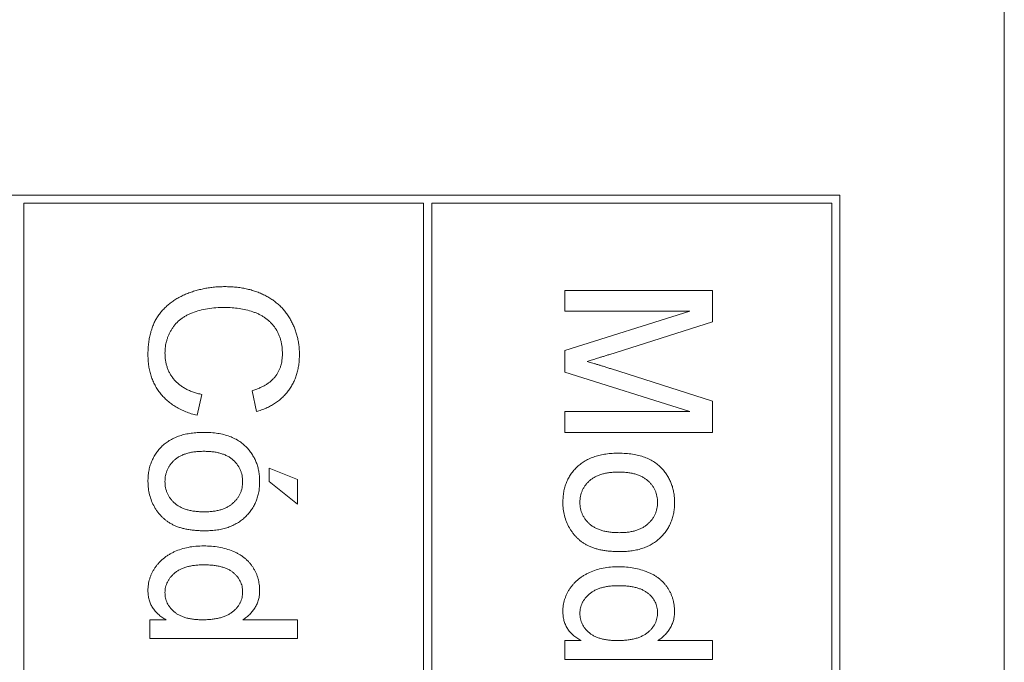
# Model space of a CAD drawing. Header units: millimetres. Extents: x 4 to 1188, y 1 to 840.
# Tile 19 of 123: x 411.81 to 415.8, y 268.31 to 270.92. Entities that reach past the tile are written whole.
import ezdxf

# ---------------------------------------------------------------- set-up
doc = ezdxf.new("R2010")
doc.units = ezdxf.units.MM
doc.layers.add('1', color=7, linetype='Continuous', true_color=0xffffff)

msp = doc.modelspace()

# ---------------------------------------------------------------- linework, layer by layer
at = {"layer": '1', "color": 154, "linetype": 'Continuous', "lineweight": 13}
for p, q in [((415.8046, 255.208), (415.8046, 276.5413)), ((415.1379, 270.208), (410.1379, 270.208)), ((415.1379, 255.8746), (415.1379, 270.208)), ((411.8266, 255.908), (411.8266, 270.1746)), ((411.8266, 270.1746), (413.4486, 270.1746)), ((413.4486, 270.1746), (413.4486, 255.908)), ((413.4819, 270.1746), (415.1046, 270.1746)), ((413.4819, 255.908), (413.4819, 270.1746)), ((415.1046, 270.1746), (415.1046, 255.908)), ((414.0213, 269.7363), (414.0213, 269.8209)), ((414.0213, 269.8209), (414.6205, 269.8209)), ((414.6205, 269.8209), (414.6205, 269.6937)), ((414.5283, 269.7363), (414.0213, 269.7363)), ((414.0213, 269.5774), (414.5283, 269.7363)), ((414.6205, 269.6937), (414.2, 269.5598)), ((414.0213, 269.489), (414.0213, 269.5774)), ((414.5283, 269.3291), (414.0213, 269.489)), ((414.2072, 269.5033), (414.6205, 269.3707)), ((412.7707, 269.3291), (412.7526, 269.4137)), ((412.5494, 269.3983), (412.5298, 269.3138)), ((414.6205, 269.3707), (414.6205, 269.2446)), ((414.0213, 269.3291), (414.5283, 269.3291)), ((414.0213, 269.2446), (414.0213, 269.3291)), ((414.6205, 269.2446), (414.0213, 269.2446)), ((412.8219, 269.0987), (412.9372, 269.0526)), ((412.8219, 269.0449), (412.8219, 269.0987)), ((412.9372, 268.9527), (412.8219, 269.0449)), ((412.9372, 269.0526), (412.9372, 268.9527)), ((412.3379, 268.484), (412.4041, 268.484)), ((412.3379, 268.4072), (412.3379, 268.484)), ((412.7158, 268.484), (412.9372, 268.484)), ((412.9372, 268.484), (412.9372, 268.4072)), ((412.9372, 268.4072), (412.3379, 268.4072)), ((414.0213, 268.3995), (414.0874, 268.3995)), ((414.0213, 268.3227), (414.0213, 268.3995)), ((414.3992, 268.3995), (414.6205, 268.3995)), ((414.6205, 268.3995), (414.6205, 268.3227)), ((414.6205, 268.3227), (414.0213, 268.3227))]:
    msp.add_line(p, q, dxfattribs=at)
for points, knots in [([(412.3302, 269.5584), (412.3303, 269.5662), (412.3306, 269.5814), (412.3324, 269.6037), (412.3355, 269.6248), (412.3398, 269.6449), (412.3452, 269.6638), (412.3519, 269.6817), (412.3599, 269.6984), (412.3691, 269.714), (412.3795, 269.7285), (412.3909, 269.7423), (412.4036, 269.755), (412.4172, 269.7669), (412.432, 269.7777), (412.4478, 269.7879), (412.4648, 269.797), (412.4827, 269.8052), (412.5014, 269.8125), (412.5204, 269.8189), (412.5399, 269.8241), (412.5596, 269.8286), (412.5798, 269.8319), (412.6002, 269.8345), (412.621, 269.8359), (412.635, 269.8361), (412.642, 269.8362)], [0, 0, 0, 0, 0.049196, 0.096248, 0.141349, 0.184656, 0.226059, 0.266173, 0.30529, 0.343245, 0.380877, 0.418496, 0.456319, 0.494237, 0.533024, 0.572473, 0.613079, 0.654934, 0.697397, 0.739884, 0.782195, 0.825062, 0.867987, 0.911411, 0.955372, 1, 1, 1, 1]), ([(412.642, 269.8362), (412.6496, 269.8361), (412.6646, 269.8358), (412.6868, 269.8343), (412.7082, 269.8315), (412.7288, 269.8277), (412.7487, 269.8228), (412.7679, 269.8168), (412.7863, 269.8097), (412.804, 269.8015), (412.8207, 269.7923), (412.8365, 269.7822), (412.8512, 269.7711), (412.8649, 269.7592), (412.8776, 269.7464), (412.8891, 269.7325), (412.8997, 269.7177), (412.9092, 269.7021), (412.9175, 269.6858), (412.9249, 269.6691), (412.931, 269.6519), (412.9361, 269.6343), (412.9401, 269.6164), (412.9428, 269.598), (412.9445, 269.5792), (412.9448, 269.5665), (412.9449, 269.5601)], [0, 0, 0, 0, 0.049401, 0.097605, 0.144255, 0.189472, 0.233915, 0.277237, 0.319859, 0.361957, 0.403486, 0.443934, 0.483649, 0.522893, 0.561858, 0.600795, 0.640104, 0.679643, 0.7194, 0.758854, 0.798315, 0.837802, 0.877469, 0.917683, 0.958393, 1, 1, 1, 1]), ([(412.6424, 269.7517), (412.6302, 269.7515), (412.6067, 269.7511), (412.5725, 269.7468), (412.5407, 269.7404), (412.5159, 269.7326), (412.4976, 269.7248), (412.4847, 269.7185), (412.4729, 269.7112), (412.4619, 269.7033), (412.4518, 269.6946), (412.4426, 269.6851), (412.4342, 269.675), (412.427, 269.664), (412.4206, 269.6527), (412.4149, 269.6411), (412.41, 269.6292), (412.4063, 269.6171), (412.403, 269.6048), (412.4009, 269.5922), (412.3997, 269.5793), (412.3995, 269.5707), (412.3994, 269.5664)], [0, 0, 0, 0, 0.105343, 0.204375, 0.298069, 0.38707, 0.429726, 0.470901, 0.511122, 0.550179, 0.588354, 0.626683, 0.664452, 0.702515, 0.740481, 0.777618, 0.814716, 0.851527, 0.888098, 0.925112, 0.962104, 1, 1, 1, 1]), ([(412.8757, 269.5642), (412.8757, 269.5695), (412.8755, 269.5799), (412.8739, 269.5952), (412.8714, 269.6098), (412.8678, 269.6238), (412.8632, 269.6371), (412.8576, 269.6497), (412.8509, 269.6617), (412.8433, 269.6729), (412.8347, 269.6833), (412.8256, 269.6932), (412.8156, 269.702), (412.805, 269.7101), (412.7936, 269.7173), (412.7816, 269.7238), (412.7689, 269.7295), (412.7511, 269.7357), (412.728, 269.7421), (412.6999, 269.7476), (412.6713, 269.7511), (412.652, 269.7515), (412.6424, 269.7517)], [0, 0, 0, 0, 0.046763, 0.091969, 0.135804, 0.178232, 0.219441, 0.260177, 0.30028, 0.340548, 0.380311, 0.419642, 0.459017, 0.498182, 0.53767, 0.577913, 0.618649, 0.660762, 0.745299, 0.829745, 0.914602, 1, 1, 1, 1]), ([(412.3994, 269.5664), (412.3995, 269.5612), (412.3997, 269.5509), (412.4016, 269.5358), (412.4044, 269.5212), (412.4087, 269.5074), (412.4139, 269.4941), (412.4204, 269.4815), (412.4282, 269.4695), (412.4371, 269.4581), (412.4471, 269.4474), (412.4584, 269.4377), (412.4708, 269.4289), (412.4842, 269.4208), (412.4989, 269.4139), (412.5147, 269.4076), (412.5316, 269.4023), (412.5434, 269.3997), (412.5494, 269.3983)], [0, 0, 0, 0, 0.063336, 0.125111, 0.184688, 0.24321, 0.300888, 0.35837, 0.415761, 0.474387, 0.533966, 0.594008, 0.655072, 0.71861, 0.784375, 0.852991, 0.9249, 1, 1, 1, 1]), ([(412.7526, 269.4137), (412.7577, 269.4153), (412.7679, 269.4186), (412.7823, 269.4243), (412.7958, 269.4306), (412.8081, 269.4374), (412.8192, 269.4449), (412.8294, 269.4528), (412.8384, 269.4613), (412.8465, 269.4704), (412.8533, 269.4801), (412.8594, 269.4903), (412.8644, 269.5012), (412.8686, 269.5126), (412.8718, 269.5247), (412.8741, 269.5373), (412.8754, 269.5506), (412.8756, 269.5596), (412.8757, 269.5642)], [0, 0, 0, 0, 0.077231, 0.151165, 0.220785, 0.28715, 0.350632, 0.411307, 0.469964, 0.526707, 0.582498, 0.638509, 0.694918, 0.75242, 0.811251, 0.871856, 0.934644, 1, 1, 1, 1]), ([(412.9449, 269.5601), (412.9447, 269.5529), (412.9445, 269.5389), (412.9423, 269.5182), (412.9386, 269.4984), (412.9338, 269.4794), (412.9273, 269.4613), (412.9194, 269.4441), (412.9101, 269.4278), (412.8994, 269.4124), (412.8873, 269.398), (412.8742, 269.3846), (412.8598, 269.3725), (412.8443, 269.3615), (412.8276, 269.3517), (412.8098, 269.3429), (412.7907, 269.3353), (412.7774, 269.3312), (412.7707, 269.3291)], [0, 0, 0, 0, 0.068649, 0.134937, 0.198842, 0.261409, 0.322517, 0.382377, 0.442471, 0.502228, 0.562101, 0.621732, 0.681851, 0.742049, 0.803908, 0.867162, 0.932361, 1, 1, 1, 1]), ([(412.5298, 269.3138), (412.5218, 269.3159), (412.5063, 269.32), (412.4842, 269.3282), (412.4634, 269.3374), (412.444, 269.3478), (412.4261, 269.3596), (412.4095, 269.3724), (412.3946, 269.3867), (412.381, 269.402), (412.369, 269.4185), (412.3587, 269.4358), (412.3499, 269.4541), (412.3426, 269.4732), (412.3371, 269.4933), (412.3332, 269.5142), (412.3307, 269.536), (412.3304, 269.5509), (412.3302, 269.5584)], [0, 0, 0, 0, 0.071578, 0.140016, 0.206197, 0.270156, 0.332001, 0.392755, 0.452579, 0.512253, 0.571532, 0.630152, 0.688769, 0.748164, 0.808703, 0.870256, 0.9339, 1, 1, 1, 1]), ([(414.2, 269.5598), (414.1952, 269.5583), (414.186, 269.5554), (414.1727, 269.5512), (414.1604, 269.5474), (414.1489, 269.5439), (414.1384, 269.5406), (414.1288, 269.5378), (414.1201, 269.5351), (414.1146, 269.5335), (414.112, 269.5327)], [0, 0, 0, 0, 0.162526, 0.314315, 0.454978, 0.584519, 0.704567, 0.813495, 0.911681, 1, 1, 1, 1]), ([(414.112, 269.5327), (414.1149, 269.5319), (414.1209, 269.5301), (414.1304, 269.5272), (414.1409, 269.5242), (414.1523, 269.5205), (414.1647, 269.5167), (414.178, 269.5126), (414.1923, 269.508), (414.2021, 269.5049), (414.2072, 269.5033)], [0, 0, 0, 0, 0.089205, 0.189833, 0.299233, 0.419261, 0.549207, 0.689074, 0.839579, 1, 1, 1, 1]), ([(412.3302, 269.0446), (412.3304, 269.0519), (412.3308, 269.0662), (412.3335, 269.0871), (412.338, 269.1069), (412.3446, 269.1256), (412.3527, 269.1433), (412.3628, 269.1599), (412.3747, 269.1754), (412.3884, 269.1897), (412.4038, 269.2028), (412.421, 269.2139), (412.4397, 269.2235), (412.4601, 269.2313), (412.482, 269.2372), (412.5056, 269.2415), (412.5307, 269.2442), (412.548, 269.2445), (412.5569, 269.2446)], [0, 0, 0, 0, 0.063918, 0.125105, 0.18417, 0.241758, 0.298585, 0.354786, 0.411839, 0.469658, 0.528418, 0.587973, 0.649012, 0.712542, 0.778764, 0.848337, 0.922071, 1, 1, 1, 1]), ([(412.5569, 269.2446), (412.5666, 269.2444), (412.5854, 269.244), (412.6128, 269.241), (412.6381, 269.2359), (412.6616, 269.2287), (412.6831, 269.2195), (412.7026, 269.208), (412.7203, 269.1947), (412.7304, 269.184), (412.7354, 269.1787)], [0, 0, 0, 0, 0.148743, 0.287828, 0.419547, 0.543761, 0.661832, 0.776707, 0.888407, 1, 1, 1, 1]), ([(412.5571, 269.1678), (412.5507, 269.1677), (412.5383, 269.1674), (412.5203, 269.1659), (412.5037, 269.1632), (412.4882, 269.1593), (412.4739, 269.1544), (412.4609, 269.1484), (412.449, 269.1414), (412.4386, 269.1331), (412.4293, 269.1241), (412.4213, 269.1145), (412.4146, 269.1042), (412.409, 269.0934), (412.4047, 269.082), (412.4015, 269.07), (412.3997, 269.0575), (412.3995, 269.049), (412.3994, 269.0446)], [0, 0, 0, 0, 0.085081, 0.164574, 0.239456, 0.309581, 0.375975, 0.43923, 0.500027, 0.558716, 0.615846, 0.670968, 0.725068, 0.778789, 0.832288, 0.88669, 0.942537, 1, 1, 1, 1]), ([(412.7144, 269.0446), (412.7143, 269.049), (412.714, 269.0575), (412.7123, 269.07), (412.7091, 269.0819), (412.7049, 269.0934), (412.6993, 269.1042), (412.6926, 269.1145), (412.6844, 269.1241), (412.6753, 269.1332), (412.6649, 269.1413), (412.6531, 269.1484), (412.6402, 269.1545), (412.6259, 269.1593), (412.6105, 269.1632), (412.5938, 269.1659), (412.5758, 269.1674), (412.5635, 269.1677), (412.5571, 269.1678)], [0, 0, 0, 0, 0.05756, 0.113503, 0.167997, 0.221399, 0.275211, 0.329403, 0.384959, 0.441806, 0.500594, 0.561039, 0.623918, 0.690425, 0.760669, 0.835679, 0.915307, 1, 1, 1, 1]), ([(412.7354, 269.1787), (412.7393, 269.1741), (412.7469, 269.1649), (412.7566, 269.1498), (412.7649, 269.1342), (412.7718, 269.1178), (412.7771, 269.1005), (412.7808, 269.0826), (412.7832, 269.0639), (412.7834, 269.0511), (412.7835, 269.0446)], [0, 0, 0, 0, 0.124302, 0.246336, 0.367599, 0.489098, 0.612371, 0.737766, 0.866431, 1, 1, 1, 1]), ([(414.0136, 268.9601), (414.0138, 268.9674), (414.0142, 268.9817), (414.0168, 269.0026), (414.0213, 269.0224), (414.0279, 269.0411), (414.036, 269.0588), (414.0461, 269.0754), (414.058, 269.0909), (414.0718, 269.1052), (414.0871, 269.1183), (414.1043, 269.1294), (414.123, 269.139), (414.1434, 269.1468), (414.1654, 269.1527), (414.1889, 269.157), (414.214, 269.1597), (414.2313, 269.16), (414.2402, 269.1601)], [0, 0, 0, 0, 0.063918, 0.125105, 0.18417, 0.241758, 0.298585, 0.354786, 0.411839, 0.469658, 0.528418, 0.587973, 0.649012, 0.712542, 0.778764, 0.848337, 0.922071, 1, 1, 1, 1]), ([(414.2402, 269.1601), (414.25, 269.1599), (414.2688, 269.1595), (414.2961, 269.1565), (414.3215, 269.1514), (414.3449, 269.1442), (414.3664, 269.1349), (414.3859, 269.1235), (414.4037, 269.1102), (414.4137, 269.0995), (414.4187, 269.0942)], [0, 0, 0, 0, 0.148743, 0.287828, 0.419547, 0.543761, 0.661832, 0.776707, 0.888407, 1, 1, 1, 1]), ([(414.2405, 269.0833), (414.2341, 269.0832), (414.2217, 269.0829), (414.2037, 269.0814), (414.187, 269.0787), (414.1715, 269.0748), (414.1573, 269.0699), (414.1442, 269.0639), (414.1324, 269.0569), (414.1219, 269.0486), (414.1127, 269.0396), (414.1047, 269.0299), (414.0979, 269.0197), (414.0924, 269.0088), (414.088, 268.9975), (414.0849, 268.9855), (414.0831, 268.973), (414.0828, 268.9644), (414.0827, 268.9601)], [0, 0, 0, 0, 0.085081, 0.164574, 0.239456, 0.309581, 0.375975, 0.43923, 0.500027, 0.558716, 0.615846, 0.670968, 0.725068, 0.778789, 0.832288, 0.88669, 0.942537, 1, 1, 1, 1]), ([(414.3977, 268.9601), (414.3976, 268.9644), (414.3974, 268.973), (414.3956, 268.9855), (414.3924, 268.9974), (414.3882, 269.0089), (414.3826, 269.0197), (414.3759, 269.03), (414.3678, 269.0395), (414.3587, 269.0487), (414.3482, 269.0568), (414.3365, 269.0639), (414.3235, 269.0699), (414.3093, 269.0748), (414.2938, 269.0787), (414.2771, 269.0814), (414.2592, 269.0829), (414.2468, 269.0832), (414.2405, 269.0833)], [0, 0, 0, 0, 0.05756, 0.113503, 0.167997, 0.221399, 0.275211, 0.329403, 0.384959, 0.441806, 0.500594, 0.561039, 0.623918, 0.690425, 0.760669, 0.835679, 0.915307, 1, 1, 1, 1]), ([(414.4187, 269.0942), (414.4226, 269.0896), (414.4302, 269.0804), (414.4399, 269.0653), (414.4483, 269.0497), (414.4552, 269.0333), (414.4605, 269.016), (414.4641, 268.9981), (414.4665, 268.9794), (414.4667, 268.9666), (414.4669, 268.9601)], [0, 0, 0, 0, 0.124302, 0.246336, 0.367599, 0.489098, 0.612371, 0.737766, 0.866431, 1, 1, 1, 1]), ([(412.563, 268.8451), (412.5562, 268.8452), (412.543, 268.8453), (412.5237, 268.8465), (412.5056, 268.8484), (412.4885, 268.851), (412.4726, 268.8545), (412.4578, 268.8588), (412.4441, 268.8638), (412.4314, 268.8696), (412.4196, 268.8762), (412.4086, 268.8834), (412.3982, 268.8913), (412.3886, 268.9), (412.3796, 268.9094), (412.3712, 268.9194), (412.3636, 268.9302), (412.3543, 268.9454), (412.3446, 268.9655), (412.3363, 268.9909), (412.3312, 269.0174), (412.3306, 269.0355), (412.3302, 269.0446)], [0, 0, 0, 0, 0.058703, 0.114053, 0.166479, 0.216091, 0.262752, 0.307001, 0.348947, 0.388808, 0.427138, 0.46506, 0.502488, 0.539648, 0.577008, 0.614274, 0.652403, 0.690833, 0.767888, 0.844207, 0.921132, 1, 1, 1, 1]), ([(412.3994, 269.0446), (412.3995, 269.0403), (412.3997, 269.0319), (412.4017, 269.0195), (412.4047, 269.0076), (412.409, 268.9963), (412.4147, 268.9856), (412.4215, 268.9754), (412.4296, 268.9658), (412.4388, 268.9567), (412.4494, 268.9486), (412.4612, 268.9413), (412.4745, 268.9353), (412.489, 268.9304), (412.5048, 268.9266), (412.5218, 268.9238), (412.5402, 268.9223), (412.5529, 268.9221), (412.5594, 268.9219)], [0, 0, 0, 0, 0.056533, 0.111546, 0.164924, 0.218049, 0.271168, 0.32445, 0.379524, 0.436254, 0.494948, 0.555594, 0.618885, 0.686313, 0.756971, 0.832892, 0.913932, 1, 1, 1, 1]), ([(412.5594, 268.9219), (412.5656, 268.9221), (412.5776, 268.9223), (412.595, 268.9238), (412.6112, 268.9266), (412.6263, 268.9304), (412.6402, 268.9355), (412.653, 268.9414), (412.6646, 268.9487), (412.6751, 268.957), (412.6843, 268.966), (412.6924, 268.9756), (412.6991, 268.9859), (412.7048, 268.9966), (412.709, 269.0078), (412.7122, 269.0196), (412.714, 269.0319), (412.7143, 269.0403), (412.7144, 269.0446)], [0, 0, 0, 0, 0.083119, 0.161653, 0.235528, 0.305134, 0.371179, 0.434403, 0.495472, 0.555373, 0.613359, 0.66965, 0.72456, 0.778126, 0.832426, 0.8866, 0.942216, 1, 1, 1, 1]), ([(412.7835, 269.0446), (412.7833, 269.0375), (412.7829, 269.0234), (412.7804, 269.0029), (412.7756, 268.9834), (412.7693, 268.9647), (412.7609, 268.9472), (412.7509, 268.9305), (412.7388, 268.9151), (412.7251, 268.9006), (412.7098, 268.8876), (412.693, 268.8762), (412.6747, 268.8666), (412.6551, 268.8586), (412.634, 268.8525), (412.6115, 268.8483), (412.5877, 268.8455), (412.5714, 268.8453), (412.563, 268.8451)], [0, 0, 0, 0, 0.064148, 0.125517, 0.185171, 0.243479, 0.301291, 0.358638, 0.417072, 0.476329, 0.536519, 0.596593, 0.65777, 0.720728, 0.785986, 0.853812, 0.925134, 1, 1, 1, 1]), ([(414.2463, 268.7606), (414.2395, 268.7607), (414.2263, 268.7608), (414.2071, 268.762), (414.1889, 268.7639), (414.1719, 268.7665), (414.1559, 268.77), (414.1411, 268.7743), (414.1274, 268.7793), (414.1147, 268.7851), (414.103, 268.7917), (414.0919, 268.7988), (414.0815, 268.8068), (414.0719, 268.8155), (414.0629, 268.8248), (414.0545, 268.8349), (414.0469, 268.8457), (414.0376, 268.8609), (414.0279, 268.881), (414.0196, 268.9064), (414.0145, 268.9329), (414.0139, 268.951), (414.0136, 268.9601)], [0, 0, 0, 0, 0.058703, 0.114053, 0.166479, 0.216091, 0.262752, 0.307001, 0.348947, 0.388808, 0.427138, 0.46506, 0.502488, 0.539648, 0.577008, 0.614274, 0.652403, 0.690833, 0.767888, 0.844207, 0.921132, 1, 1, 1, 1]), ([(414.0827, 268.9601), (414.0828, 268.9558), (414.083, 268.9474), (414.0851, 268.935), (414.088, 268.9231), (414.0923, 268.9118), (414.098, 268.9011), (414.1048, 268.8908), (414.1129, 268.8813), (414.1221, 268.8722), (414.1328, 268.8641), (414.1446, 268.8568), (414.1578, 268.8508), (414.1723, 268.8459), (414.1881, 268.8421), (414.2052, 268.8393), (414.2235, 268.8378), (414.2362, 268.8376), (414.2427, 268.8374)], [0, 0, 0, 0, 0.056533, 0.111546, 0.164924, 0.218049, 0.271168, 0.32445, 0.379524, 0.436254, 0.494948, 0.555594, 0.618885, 0.686313, 0.756971, 0.832892, 0.913932, 1, 1, 1, 1]), ([(414.2427, 268.8374), (414.2489, 268.8376), (414.2609, 268.8378), (414.2783, 268.8393), (414.2946, 268.8421), (414.3097, 268.8458), (414.3235, 268.851), (414.3364, 268.8569), (414.348, 268.8642), (414.3584, 268.8725), (414.3676, 268.8815), (414.3758, 268.8911), (414.3825, 268.9014), (414.3881, 268.912), (414.3924, 268.9233), (414.3956, 268.9351), (414.3974, 268.9474), (414.3976, 268.9558), (414.3977, 268.9601)], [0, 0, 0, 0, 0.083119, 0.161653, 0.235528, 0.305134, 0.371179, 0.434403, 0.495472, 0.555373, 0.613359, 0.66965, 0.72456, 0.778126, 0.832426, 0.8866, 0.942216, 1, 1, 1, 1]), ([(414.4669, 268.9601), (414.4667, 268.953), (414.4663, 268.9389), (414.4637, 268.9183), (414.4589, 268.8988), (414.4526, 268.8802), (414.4442, 268.8627), (414.4342, 268.846), (414.4221, 268.8306), (414.4085, 268.8161), (414.3932, 268.803), (414.3763, 268.7917), (414.3581, 268.782), (414.3384, 268.7741), (414.3173, 268.768), (414.2949, 268.7637), (414.2711, 268.761), (414.2547, 268.7607), (414.2463, 268.7606)], [0, 0, 0, 0, 0.064148, 0.125517, 0.185171, 0.243479, 0.301291, 0.358638, 0.417072, 0.476329, 0.536519, 0.596593, 0.65777, 0.720728, 0.785986, 0.853812, 0.925134, 1, 1, 1, 1]), ([(412.3302, 268.602), (412.3303, 268.6062), (412.3305, 268.6145), (412.3319, 268.6267), (412.334, 268.6388), (412.3374, 268.6505), (412.3412, 268.6621), (412.3463, 268.6733), (412.3519, 268.6844), (412.3588, 268.695), (412.3661, 268.7054), (412.3745, 268.7149), (412.3833, 268.7241), (412.393, 268.7325), (412.4033, 268.7405), (412.4144, 268.7478), (412.4262, 268.7545), (412.4429, 268.7628), (412.4654, 268.7711), (412.4941, 268.7785), (412.5247, 268.7829), (412.5457, 268.7834), (412.5565, 268.7837)], [0, 0, 0, 0, 0.038527, 0.076503, 0.114116, 0.151745, 0.189322, 0.226946, 0.265358, 0.304283, 0.343529, 0.382636, 0.421902, 0.461253, 0.501382, 0.542244, 0.584026, 0.626904, 0.714769, 0.80536, 0.900324, 1, 1, 1, 1]), ([(412.5565, 268.7837), (412.5671, 268.7834), (412.5878, 268.783), (412.6181, 268.7787), (412.647, 268.7722), (412.6699, 268.7644), (412.6871, 268.7567), (412.6992, 268.7504), (412.7106, 268.7434), (412.7211, 268.7357), (412.7308, 268.7272), (412.7399, 268.7183), (412.748, 268.7085), (412.7555, 268.6982), (412.762, 268.6873), (412.7678, 268.6761), (412.7727, 268.6646), (412.7766, 268.6527), (412.7798, 268.6406), (412.7819, 268.6281), (412.7832, 268.6154), (412.7834, 268.6067), (412.7835, 268.6024)], [0, 0, 0, 0, 0.097129, 0.190237, 0.280388, 0.36862, 0.411729, 0.453657, 0.494259, 0.53396, 0.573313, 0.612303, 0.651179, 0.690151, 0.729237, 0.767708, 0.805598, 0.843958, 0.882296, 0.920731, 0.959905, 1, 1, 1, 1]), ([(412.5566, 268.7068), (412.5503, 268.7067), (412.5379, 268.7066), (412.52, 268.705), (412.5033, 268.7024), (412.4879, 268.6987), (412.4736, 268.6941), (412.4607, 268.6883), (412.449, 268.6814), (412.4385, 268.6736), (412.4294, 268.665), (412.4213, 268.6561), (412.4145, 268.6468), (412.4091, 268.637), (412.4047, 268.6268), (412.4015, 268.6163), (412.3997, 268.6054), (412.3995, 268.5979), (412.3994, 268.5942)], [0, 0, 0, 0, 0.08818, 0.171101, 0.249124, 0.322141, 0.391043, 0.456061, 0.518437, 0.578646, 0.636308, 0.692064, 0.74485, 0.796223, 0.84689, 0.897232, 0.948365, 1, 1, 1, 1]), ([(412.7144, 268.5973), (412.7143, 268.6011), (412.714, 268.6087), (412.7122, 268.6197), (412.7091, 268.6303), (412.7052, 268.6405), (412.6996, 268.6499), (412.6931, 268.6591), (412.6853, 268.6677), (412.6763, 268.6758), (412.6661, 268.6831), (412.6545, 268.6895), (412.6415, 268.6949), (412.6272, 268.6994), (412.6114, 268.7026), (412.5944, 268.7052), (412.576, 268.7066), (412.5632, 268.7067), (412.5566, 268.7068)], [0, 0, 0, 0, 0.052861, 0.104657, 0.154956, 0.20531, 0.255829, 0.307182, 0.361081, 0.41655, 0.474685, 0.535618, 0.600117, 0.669364, 0.743799, 0.823012, 0.908289, 1, 1, 1, 1]), ([(414.0136, 268.5175), (414.0137, 268.5217), (414.0139, 268.5299), (414.0153, 268.5422), (414.0173, 268.5543), (414.0207, 268.566), (414.0245, 268.5776), (414.0296, 268.5888), (414.0353, 268.5999), (414.0421, 268.6105), (414.0494, 268.6209), (414.0578, 268.6304), (414.0666, 268.6396), (414.0763, 268.648), (414.0866, 268.656), (414.0977, 268.6633), (414.1095, 268.67), (414.1263, 268.6783), (414.1488, 268.6866), (414.1774, 268.694), (414.208, 268.6983), (414.2291, 268.6989), (414.2399, 268.6991)], [0, 0, 0, 0, 0.038527, 0.076503, 0.114116, 0.151745, 0.189322, 0.226946, 0.265358, 0.304283, 0.343529, 0.382636, 0.421902, 0.461253, 0.501382, 0.542244, 0.584026, 0.626904, 0.714769, 0.80536, 0.900324, 1, 1, 1, 1]), ([(414.2399, 268.6991), (414.2504, 268.6989), (414.2712, 268.6985), (414.3014, 268.6942), (414.3303, 268.6877), (414.3532, 268.6799), (414.3704, 268.6722), (414.3825, 268.6659), (414.3939, 268.6589), (414.4044, 268.6512), (414.4141, 268.6427), (414.4232, 268.6337), (414.4313, 268.6239), (414.4388, 268.6136), (414.4453, 268.6027), (414.4512, 268.5916), (414.456, 268.5801), (414.4599, 268.5682), (414.4631, 268.5561), (414.4652, 268.5436), (414.4666, 268.5309), (414.4668, 268.5222), (414.4669, 268.5179)], [0, 0, 0, 0, 0.097129, 0.190237, 0.280388, 0.36862, 0.411729, 0.453657, 0.494259, 0.53396, 0.573313, 0.612303, 0.651179, 0.690151, 0.729237, 0.767708, 0.805598, 0.843958, 0.882296, 0.920731, 0.959905, 1, 1, 1, 1]), ([(412.4041, 268.484), (412.3982, 268.4874), (412.3868, 268.4939), (412.3718, 268.506), (412.3588, 268.519), (412.3484, 268.5334), (412.3401, 268.5488), (412.3343, 268.5655), (412.331, 268.5834), (412.3305, 268.5957), (412.3302, 268.602)], [0, 0, 0, 0, 0.13792, 0.268236, 0.391909, 0.51124, 0.629694, 0.748331, 0.871431, 1, 1, 1, 1]), ([(412.7835, 268.6024), (412.7833, 268.5961), (412.7829, 268.5837), (412.7793, 268.5658), (412.7734, 268.5488), (412.7649, 268.5332), (412.755, 268.5187), (412.7433, 268.5057), (412.7304, 268.4938), (412.7207, 268.4873), (412.7158, 268.484)], [0, 0, 0, 0, 0.132544, 0.259609, 0.384578, 0.508577, 0.63268, 0.754424, 0.876103, 1, 1, 1, 1]), ([(414.24, 268.6223), (414.2336, 268.6222), (414.2213, 268.6221), (414.2033, 268.6205), (414.1866, 268.6179), (414.1712, 268.6142), (414.157, 268.6096), (414.144, 268.6038), (414.1323, 268.5969), (414.1218, 268.5891), (414.1127, 268.5805), (414.1047, 268.5716), (414.0978, 268.5623), (414.0924, 268.5524), (414.088, 268.5423), (414.0849, 268.5318), (414.0831, 268.5209), (414.0828, 268.5134), (414.0827, 268.5097)], [0, 0, 0, 0, 0.08818, 0.171101, 0.249124, 0.322141, 0.391043, 0.456061, 0.518437, 0.578646, 0.636308, 0.692064, 0.74485, 0.796223, 0.84689, 0.897232, 0.948365, 1, 1, 1, 1]), ([(414.3977, 268.5128), (414.3976, 268.5166), (414.3974, 268.5242), (414.3956, 268.5352), (414.3925, 268.5458), (414.3885, 268.5559), (414.3829, 268.5654), (414.3764, 268.5746), (414.3686, 268.5831), (414.3597, 268.5913), (414.3494, 268.5986), (414.3378, 268.605), (414.3248, 268.6104), (414.3105, 268.6149), (414.2948, 268.6181), (414.2777, 268.6207), (414.2593, 268.622), (414.2466, 268.6222), (414.24, 268.6223)], [0, 0, 0, 0, 0.052861, 0.104657, 0.154956, 0.20531, 0.255829, 0.307182, 0.361081, 0.41655, 0.474685, 0.535618, 0.600117, 0.669364, 0.743799, 0.823012, 0.908289, 1, 1, 1, 1]), ([(412.3994, 268.5942), (412.3995, 268.5905), (412.3998, 268.583), (412.4014, 268.5721), (412.4045, 268.5617), (412.4086, 268.5516), (412.4138, 268.542), (412.4203, 268.5329), (412.428, 268.5242), (412.4367, 268.5159), (412.4466, 268.5083), (412.458, 268.5018), (412.4705, 268.4963), (412.4842, 268.4917), (412.4992, 268.4883), (412.5153, 268.4858), (412.5327, 268.4842), (412.5447, 268.4841), (412.5509, 268.484)], [0, 0, 0, 0, 0.053699, 0.105658, 0.157296, 0.208463, 0.259773, 0.312957, 0.367534, 0.424836, 0.484279, 0.545626, 0.610499, 0.679049, 0.751694, 0.829069, 0.911549, 1, 1, 1, 1]), ([(412.5509, 268.484), (412.5577, 268.4841), (412.5709, 268.4842), (412.5899, 268.4858), (412.6076, 268.4883), (412.6238, 268.4919), (412.6387, 268.4965), (412.6522, 268.5022), (412.6643, 268.5087), (412.6749, 268.5165), (412.6841, 268.5249), (412.6923, 268.5338), (412.699, 268.5433), (412.7047, 268.5531), (412.7091, 268.5635), (412.7121, 268.5744), (412.7141, 268.5857), (412.7143, 268.5934), (412.7144, 268.5973)], [0, 0, 0, 0, 0.091304, 0.176962, 0.256162, 0.330416, 0.400212, 0.464934, 0.526213, 0.584638, 0.640513, 0.694113, 0.74567, 0.796418, 0.846477, 0.896114, 0.947312, 1, 1, 1, 1]), ([(414.0874, 268.3995), (414.0815, 268.4029), (414.0701, 268.4094), (414.0551, 268.4215), (414.0422, 268.4344), (414.0317, 268.4488), (414.0235, 268.4643), (414.0176, 268.481), (414.0143, 268.4989), (414.0138, 268.5112), (414.0136, 268.5175)], [0, 0, 0, 0, 0.13792, 0.268236, 0.391909, 0.51124, 0.629694, 0.748331, 0.871431, 1, 1, 1, 1]), ([(414.0827, 268.5097), (414.0828, 268.5059), (414.0831, 268.4985), (414.0848, 268.4876), (414.0878, 268.4771), (414.0919, 268.4671), (414.0971, 268.4575), (414.1036, 268.4484), (414.1113, 268.4397), (414.12, 268.4314), (414.13, 268.4238), (414.1413, 268.4173), (414.1538, 268.4118), (414.1676, 268.4072), (414.1825, 268.4038), (414.1987, 268.4013), (414.216, 268.3997), (414.228, 268.3996), (414.2342, 268.3995)], [0, 0, 0, 0, 0.053699, 0.105658, 0.157296, 0.208463, 0.259773, 0.312957, 0.367534, 0.424836, 0.484279, 0.545626, 0.610499, 0.679049, 0.751694, 0.829069, 0.911549, 1, 1, 1, 1]), ([(414.2342, 268.3995), (414.241, 268.3996), (414.2542, 268.3997), (414.2733, 268.4013), (414.2909, 268.4038), (414.3072, 268.4074), (414.3221, 268.412), (414.3355, 268.4177), (414.3476, 268.4242), (414.3582, 268.432), (414.3675, 268.4404), (414.3756, 268.4493), (414.3823, 268.4588), (414.3881, 268.4686), (414.3924, 268.479), (414.3954, 268.4899), (414.3974, 268.5011), (414.3976, 268.5089), (414.3977, 268.5128)], [0, 0, 0, 0, 0.091304, 0.176962, 0.256162, 0.330416, 0.400212, 0.464934, 0.526213, 0.584638, 0.640513, 0.694113, 0.74567, 0.796418, 0.846477, 0.896114, 0.947312, 1, 1, 1, 1]), ([(414.4669, 268.5179), (414.4666, 268.5116), (414.4662, 268.4992), (414.4626, 268.4812), (414.4568, 268.4643), (414.4483, 268.4487), (414.4383, 268.4342), (414.4266, 268.4212), (414.4138, 268.4093), (414.4041, 268.4028), (414.3992, 268.3995)], [0, 0, 0, 0, 0.132544, 0.259609, 0.384578, 0.508577, 0.63268, 0.754424, 0.876103, 1, 1, 1, 1])]:
    msp.add_open_spline(points, degree=3, knots=knots, dxfattribs=at)

doc.saveas('drawing.dxf')
